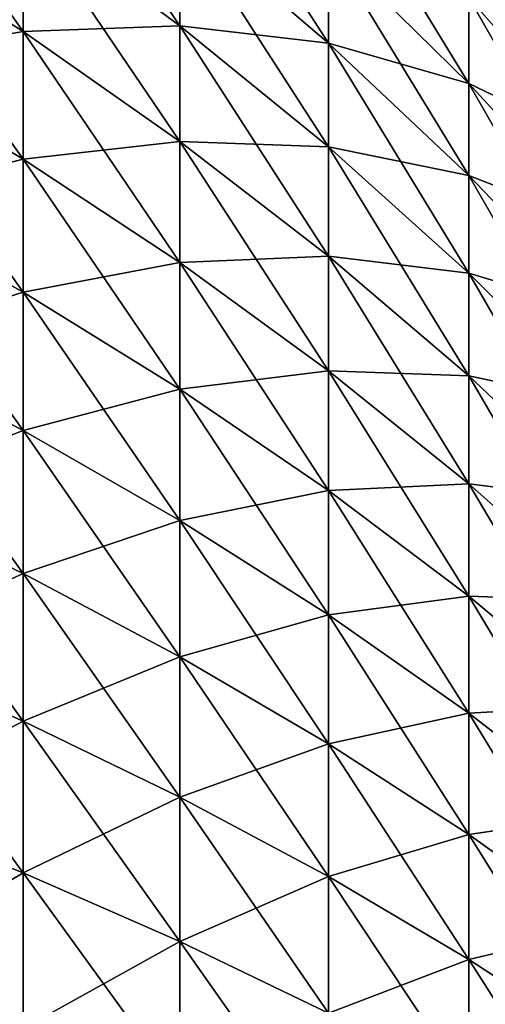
# Model space of a CAD drawing. Header units: metres. Extents: x -2 to 102, y -85 to 102.
# Tile 234 of 256: x 83.42 to 86.39, y 8.08 to 14.37. Entities that reach past the tile are written whole.
import ezdxf

# ---------------------------------------------------------------- set-up
doc = ezdxf.new("R2010")
doc.units = ezdxf.units.M
doc.layers.add('solid_21064300', color=7, linetype='CONTINUOUS')

msp = doc.modelspace()

# ---------------------------------------------------------------- linework, layer by layer
at = {"layer": 'solid_21064300'}
for points in [[(85.464043, 19.079874, -11.074325), (99.139442, 19.321268, -11.06243), (98.935745, 13.030113, -11.372429)], [(84.8078, 18.802217, -11.088007), (85.464043, 19.079874, -11.074325), (98.935745, 13.030113, -11.372429)], [(84.147011, 18.56114, -11.099886), (84.8078, 18.802217, -11.088007), (98.935745, 13.030113, -11.372429)], [(85.03331, 17.453447, -11.154468), (84.147011, 18.56114, -11.099886), (98.935745, 13.030113, -11.372429)], [(85.861816, 16.302652, -11.211174), (85.03331, 17.453447, -11.154468), (98.935745, 13.030113, -11.372429)], [(86.63118, 15.110688, -11.269908), (85.861816, 16.302652, -11.211174), (98.935745, 13.030113, -11.372429)], [(84.443321, 14.332298, -13.967902), (83.44223, 15.071708, -14.688513), (83.44223, 15.807871, -13.893165)], [(84.443321, 15.032345, -13.211574), (84.443321, 14.332298, -13.967902), (83.44223, 15.807871, -13.893165)], [(83.44223, 14.295578, -15.44491), (82.392014, 14.962937, -16.165924), (82.392014, 15.775299, -15.374215)], [(83.44223, 15.071708, -14.688513), (83.44223, 14.295578, -15.44491), (82.392014, 15.775299, -15.374215)], [(85.392906, 14.221095, -12.498585), (84.443321, 15.032345, -13.211574), (84.443321, 15.692529, -12.42021)], [(85.392906, 14.845651, -11.749928), (85.392906, 14.221095, -12.498585), (84.443321, 15.692529, -12.42021)], [(87.128647, 14.040847, -8.930893), (86.288727, 15.025831, -9.557406), (86.288727, 15.497911, -8.771223)], [(87.128647, 14.481981, -8.196246), (87.128647, 14.040847, -8.930893), (86.288727, 15.497911, -8.771223)], [(86.288727, 13.96349, -11.051723), (85.392906, 14.845651, -11.749928), (85.392906, 15.430838, -10.970113)], [(86.288727, 14.513905, -10.318246), (86.288727, 13.96349, -11.051723), (85.392906, 15.430838, -10.970113)], [(86.381783, 15.226041, 11.134559), (87.057915, 14.077728, 11.191142), (86.386917, 15.230514, 11.160563)], [(86.504013, 15.023791, 11.117641), (87.057915, 14.077728, 11.191142), (86.381783, 15.226041, 11.134559)], [(86.386917, 15.230514, 11.160563), (87.063194, 14.081952, 11.217158), (86.395851, 15.237263, 11.184768)], [(87.057915, 14.077728, 11.191142), (87.063194, 14.081952, 11.217158), (86.386917, 15.230514, 11.160563)], [(83.44223, 14.295578, 15.44491), (83.44223, 15.071708, 14.688513), (82.392014, 14.962937, 16.165924)], [(84.443321, 13.594245, -14.687191), (83.44223, 14.295578, -15.44491), (83.44223, 15.071708, -14.688513)], [(84.443321, 14.332298, -13.967902), (84.443321, 13.594245, -14.687191), (83.44223, 15.071708, -14.688513)], [(84.443321, 14.332298, 13.967902), (83.44223, 15.071708, 14.688513), (83.44223, 14.295578, 15.44491)], [(84.443321, 14.332298, 13.967902), (84.443321, 15.032345, 13.211574), (83.44223, 15.071708, 14.688513)], [(85.392906, 13.558827, -13.214097), (84.443321, 14.332298, -13.967902), (84.443321, 15.032345, -13.211574)], [(85.392906, 14.221095, -12.498585), (85.392906, 13.558827, -13.214097), (84.443321, 15.032345, -13.211574)], [(85.392906, 14.221095, 12.498585), (84.443321, 15.032345, 13.211574), (84.443321, 14.332298, 13.967902)], [(85.392906, 14.221095, 12.498585), (85.392906, 14.845651, 11.749928), (84.443321, 15.032345, 13.211574)], [(87.128647, 13.562479, -9.641856), (86.288727, 14.513905, -10.318246), (86.288727, 15.025831, -9.557406)], [(87.128647, 14.040847, -8.930893), (87.128647, 13.562479, -9.641856), (86.288727, 15.025831, -9.557406)], [(87.128647, 14.040847, 8.930893), (86.288727, 15.025831, 9.557406), (86.288727, 14.513905, 10.318246)], [(87.128647, 14.040847, 8.930893), (87.128647, 14.481981, 8.196246), (86.288727, 15.025831, 9.557406)], [(83.44223, 13.481539, -16.160351), (82.392014, 14.110896, -16.914762), (82.392014, 14.962937, -16.165924)], [(83.44223, 14.295578, -15.44491), (83.44223, 13.481539, -16.160351), (82.392014, 14.962937, -16.165924)], [(83.44223, 14.295578, 15.44491), (82.392014, 14.962937, 16.165924), (82.392014, 14.110896, 16.914762)], [(86.288727, 13.376047, -11.755892), (85.392906, 14.221095, -12.498585), (85.392906, 14.845651, -11.749928)], [(86.288727, 13.96349, -11.051723), (86.288727, 13.376047, -11.755892), (85.392906, 14.845651, -11.749928)], [(86.288727, 13.96349, 11.051723), (85.392906, 14.845651, 11.749928), (85.392906, 14.221095, 12.498585)], [(86.288727, 13.96349, 11.051723), (86.288727, 14.513905, 10.318246), (85.392906, 14.845651, 11.749928)], [(87.128647, 13.048145, -10.327251), (86.288727, 13.96349, -11.051723), (86.288727, 14.513905, -10.318246)], [(87.128647, 13.562479, -9.641856), (87.128647, 13.048145, -10.327251), (86.288727, 14.513905, -10.318246)], [(87.128647, 13.562479, 9.641856), (86.288727, 14.513905, 10.318246), (86.288727, 13.96349, 11.051723)], [(87.128647, 13.562479, 9.641856), (87.128647, 14.040847, 8.930893), (86.288727, 14.513905, 10.318246)], [(83.44223, 13.481539, 16.160351), (83.44223, 14.295578, 15.44491), (82.392014, 14.110896, 16.914762)], [(84.443321, 13.594245, 14.687191), (84.443321, 14.332298, 13.967902), (83.44223, 14.295578, 15.44491)], [(84.443321, 12.820142, -15.367532), (83.44223, 13.481539, -16.160351), (83.44223, 14.295578, -15.44491)], [(84.443321, 13.594245, -14.687191), (84.443321, 12.820142, -15.367532), (83.44223, 14.295578, -15.44491)], [(84.443321, 13.594245, 14.687191), (83.44223, 14.295578, 15.44491), (83.44223, 13.481539, 16.160351)], [(85.392906, 12.860604, -13.894567), (84.443321, 13.594245, -14.687191), (84.443321, 14.332298, -13.967902)], [(85.392906, 13.558827, -13.214097), (85.392906, 12.860604, -13.894567), (84.443321, 14.332298, -13.967902)], [(85.392906, 13.558827, 13.214097), (84.443321, 14.332298, 13.967902), (84.443321, 13.594245, 14.687191)], [(85.392906, 13.558827, 13.214097), (85.392906, 14.221095, 12.498585), (84.443321, 14.332298, 13.967902)], [(86.288727, 12.753133, -12.428886), (85.392906, 13.558827, -13.214097), (85.392906, 14.221095, -12.498585)], [(86.288727, 13.376047, -11.755892), (86.288727, 12.753133, -12.428886), (85.392906, 14.221095, -12.498585)], [(86.288727, 13.376047, 11.755892), (85.392906, 14.221095, 12.498585), (85.392906, 13.558827, 13.214097)], [(86.288727, 13.376047, 11.755892), (86.288727, 13.96349, 11.051723), (85.392906, 14.221095, 12.498585)], [(83.44223, 12.631749, -16.832935), (82.392014, 13.221436, -17.618746), (82.392014, 14.110896, -16.914762)], [(83.44223, 13.481539, -16.160351), (83.44223, 12.631749, -16.832935), (82.392014, 14.110896, -16.914762)], [(83.44223, 13.481539, 16.160351), (82.392014, 14.110896, 16.914762), (82.392014, 13.221436, 17.618746)], [(87.128647, 12.49921, -10.985261), (86.288727, 13.376047, -11.755892), (86.288727, 13.96349, -11.051723)], [(87.128647, 13.048145, -10.327251), (87.128647, 12.49921, -10.985261), (86.288727, 13.96349, -11.051723)], [(87.128647, 13.048145, 10.327251), (86.288727, 13.96349, 11.051723), (86.288727, 13.376047, 11.755892)], [(87.128647, 13.048145, 10.327251), (87.128647, 13.562479, 9.641856), (86.288727, 13.96349, 11.051723)], [(84.443321, 12.820142, 15.367532), (84.443321, 13.594245, 14.687191), (83.44223, 13.481539, 16.160351)], [(85.392906, 12.128277, -14.538193), (84.443321, 12.820142, -15.367532), (84.443321, 13.594245, -14.687191)], [(85.392906, 12.860604, -13.894567), (85.392906, 12.128277, -14.538193), (84.443321, 13.594245, -14.687191)], [(85.392906, 12.860604, 13.894567), (84.443321, 13.594245, 14.687191), (84.443321, 12.820142, 15.367532)], [(85.392906, 12.860604, 13.894567), (85.392906, 13.558827, 13.214097), (84.443321, 13.594245, 14.687191)], [(86.288727, 12.096399, -13.068923), (85.392906, 12.860604, -13.894567), (85.392906, 13.558827, -13.214097)], [(86.288727, 12.753133, -12.428886), (86.288727, 12.096399, -13.068923), (85.392906, 13.558827, -13.214097)], [(86.288727, 12.753133, 12.428886), (85.392906, 13.558827, 13.214097), (85.392906, 12.860604, 13.894567)], [(86.288727, 12.753133, 12.428886), (86.288727, 13.376047, 11.755892), (85.392906, 13.558827, 13.214097)], [(83.44223, 12.631749, 16.832935), (83.44223, 13.481539, 16.160351), (82.392014, 13.221436, 17.618746)], [(84.443321, 12.012042, -16.00712), (83.44223, 12.631749, -16.832935), (83.44223, 13.481539, -16.160351)], [(84.443321, 12.820142, -15.367532), (84.443321, 12.012042, -16.00712), (83.44223, 13.481539, -16.160351)], [(84.443321, 12.820142, 15.367532), (83.44223, 13.481539, 16.160351), (83.44223, 12.631749, 16.832935)], [(87.128647, 11.91713, -11.61414), (86.288727, 12.753133, -12.428886), (86.288727, 13.376047, -11.755892)], [(87.128647, 12.49921, -10.985261), (87.128647, 11.91713, -11.61414), (86.288727, 13.376047, -11.755892)], [(87.128647, 12.49921, 10.985261), (86.288727, 13.376047, 11.755892), (86.288727, 12.753133, 12.428886)], [(87.128647, 12.49921, 10.985261), (87.128647, 13.048145, 10.327251), (86.288727, 13.376047, 11.755892)], [(83.44223, 11.748462, -17.460884), (82.392014, 12.296914, -18.276009), (82.392014, 13.221436, -17.618746)], [(83.44223, 12.631749, -16.832935), (83.44223, 11.748462, -17.460884), (82.392014, 13.221436, -17.618746)], [(83.44223, 12.631749, 16.832935), (82.392014, 13.221436, 17.618746), (82.392014, 12.296914, 18.276009)], [(85.392906, 12.128277, 14.538193), (85.392906, 12.860604, 13.894567), (84.443321, 12.820142, 15.367532)], [(86.288727, 11.407589, -13.674302), (85.392906, 12.128277, -14.538193), (85.392906, 12.860604, -13.894567)], [(86.288727, 12.096399, -13.068923), (86.288727, 11.407589, -13.674302), (85.392906, 12.860604, -13.894567)], [(86.288727, 12.096399, 13.068923), (85.392906, 12.860604, 13.894567), (85.392906, 12.128277, 14.538193)], [(86.288727, 12.096399, 13.068923), (86.288727, 12.753133, 12.428886), (85.392906, 12.860604, 13.894567)], [(84.443321, 12.012042, 16.00712), (84.443321, 12.820142, 15.367532), (83.44223, 12.631749, 16.832935)], [(85.392906, 11.363788, -15.143265), (84.443321, 12.012042, -16.00712), (84.443321, 12.820142, -15.367532)], [(85.392906, 12.128277, -14.538193), (85.392906, 11.363788, -15.143265), (84.443321, 12.820142, -15.367532)], [(85.392906, 12.128277, 14.538193), (84.443321, 12.820142, 15.367532), (84.443321, 12.012042, 16.00712)], [(87.128647, 11.303448, -12.212219), (86.288727, 12.096399, -13.068923), (86.288727, 12.753133, -12.428886)], [(87.128647, 11.91713, -11.61414), (87.128647, 11.303448, -12.212219), (86.288727, 12.753133, -12.428886)], [(87.128647, 11.91713, 11.61414), (86.288727, 12.753133, 12.428886), (86.288727, 12.096399, 13.068923)], [(87.128647, 11.91713, 11.61414), (87.128647, 12.49921, 10.985261), (86.288727, 12.753133, 12.428886)], [(83.44223, 11.748462, 17.460884), (83.44223, 12.631749, 16.832935), (82.392014, 12.296914, 18.276009)], [(84.443321, 11.172089, -16.604261), (83.44223, 11.748462, -17.460884), (83.44223, 12.631749, -16.832935)], [(84.443321, 12.012042, -16.00712), (84.443321, 11.172089, -16.604261), (83.44223, 12.631749, -16.832935)], [(84.443321, 12.012042, 16.00712), (83.44223, 12.631749, 16.832935), (83.44223, 11.748462, 17.460884)], [(83.44223, 10.83402, -18.042528), (82.392014, 11.339784, -18.884806), (82.392014, 12.296914, -18.276009)], [(83.44223, 11.748462, -17.460884), (83.44223, 10.83402, -18.042528), (82.392014, 12.296914, -18.276009)], [(83.44223, 11.748462, 17.460884), (82.392014, 12.296914, 18.276009), (82.392014, 11.339784, 18.884806)], [(85.392906, 11.363788, 15.143265), (85.392906, 12.128277, 14.538193), (84.443321, 12.012042, 16.00712)], [(86.288727, 10.688528, -14.24342), (85.392906, 11.363788, -15.143265), (85.392906, 12.128277, -14.538193)], [(86.288727, 11.407589, -13.674302), (86.288727, 10.688528, -14.24342), (85.392906, 12.128277, -14.538193)], [(86.288727, 11.407589, 13.674302), (85.392906, 12.128277, 14.538193), (85.392906, 11.363788, 15.143265)], [(86.288727, 11.407589, 13.674302), (86.288727, 12.096399, 13.068923), (85.392906, 12.128277, 14.538193)], [(87.128647, 10.65979, -12.777914), (86.288727, 11.407589, -13.674302), (86.288727, 12.096399, -13.068923)], [(87.128647, 11.303448, -12.212219), (87.128647, 10.65979, -12.777914), (86.288727, 12.096399, -13.068923)], [(87.128647, 11.303448, 12.212219), (86.288727, 12.096399, 13.068923), (86.288727, 11.407589, 13.674302)], [(87.128647, 11.303448, 12.212219), (87.128647, 11.91713, 11.61414), (86.288727, 12.096399, 13.068923)], [(84.443321, 11.172089, 16.604261), (84.443321, 12.012042, 16.00712), (83.44223, 11.748462, 17.460884)], [(85.392906, 10.569164, -15.708179), (84.443321, 11.172089, -16.604261), (84.443321, 12.012042, -16.00712)], [(85.392906, 11.363788, -15.143265), (85.392906, 10.569164, -15.708179), (84.443321, 12.012042, -16.00712)], [(85.392906, 11.363788, 15.143265), (84.443321, 12.012042, 16.00712), (84.443321, 11.172089, 16.604261)], [(83.44223, 10.83402, 18.042528), (83.44223, 11.748462, 17.460884), (82.392014, 11.339784, 18.884806)], [(84.443321, 10.302508, -17.157372), (83.44223, 10.83402, -18.042528), (83.44223, 11.748462, -17.460884)], [(84.443321, 11.172089, -16.604261), (84.443321, 10.302508, -17.157372), (83.44223, 11.748462, -17.460884)], [(84.443321, 11.172089, 16.604261), (83.44223, 11.748462, 17.460884), (83.44223, 10.83402, 18.042528)], [(86.288727, 10.688528, 14.24342), (86.288727, 11.407589, 13.674302), (85.392906, 11.363788, 15.143265)], [(87.128647, 9.987865, -13.309725), (86.288727, 10.688528, -14.24342), (86.288727, 11.407589, -13.674302)], [(87.128647, 10.65979, -12.777914), (87.128647, 9.987865, -13.309725), (86.288727, 11.407589, -13.674302)], [(87.128647, 10.65979, 12.777914), (86.288727, 11.407589, 13.674302), (86.288727, 10.688528, 14.24342)], [(87.128647, 10.65979, 12.777914), (87.128647, 11.303448, 12.212219), (86.288727, 11.407589, 13.674302)], [(83.44223, 9.890848, -18.576326), (82.392014, 10.352581, -19.443523), (82.392014, 11.339784, -18.884806)], [(83.44223, 10.83402, -18.042528), (83.44223, 9.890848, -18.576326), (82.392014, 11.339784, -18.884806)], [(83.44223, 10.83402, 18.042528), (82.392014, 11.339784, 18.884806), (82.392014, 10.352581, 19.443523)], [(85.392906, 10.569164, 15.708179), (85.392906, 11.363788, 15.143265), (84.443321, 11.172089, 16.604261)], [(86.288727, 9.941122, -14.774766), (85.392906, 10.569164, -15.708179), (85.392906, 11.363788, -15.143265)], [(86.288727, 10.688528, -14.24342), (86.288727, 9.941122, -14.774766), (85.392906, 11.363788, -15.143265)], [(86.288727, 10.688528, 14.24342), (85.392906, 11.363788, 15.143265), (85.392906, 10.569164, 15.708179)], [(84.443321, 10.302508, 17.157372), (84.443321, 11.172089, 16.604261), (83.44223, 10.83402, 18.042528)], [(85.392906, 9.746513, -16.23144), (84.443321, 10.302508, -17.157372), (84.443321, 11.172089, -16.604261)], [(85.392906, 10.569164, -15.708179), (85.392906, 9.746513, -16.23144), (84.443321, 11.172089, -16.604261)], [(85.392906, 10.569164, 15.708179), (84.443321, 11.172089, 16.604261), (84.443321, 10.302508, 17.157372)], [(83.44223, 9.890848, 18.576326), (83.44223, 10.83402, 18.042528), (82.392014, 10.352581, 19.443523)], [(84.443321, 9.405608, -17.664982), (83.44223, 9.890848, -18.576326), (83.44223, 10.83402, -18.042528)], [(84.443321, 10.302508, -17.157372), (84.443321, 9.405608, -17.664982), (83.44223, 10.83402, -18.042528)], [(84.443321, 10.302508, 17.157372), (83.44223, 10.83402, 18.042528), (83.44223, 9.890848, 18.576326)], [(86.288727, 9.941122, 14.774766), (86.288727, 10.688528, 14.24342), (85.392906, 10.569164, 15.708179)], [(87.128647, 9.289454, -13.80624), (86.288727, 9.941122, -14.774766), (86.288727, 10.688528, -14.24342)], [(87.128647, 9.987865, -13.309725), (87.128647, 9.289454, -13.80624), (86.288727, 10.688528, -14.24342)], [(87.128647, 9.987865, 13.309725), (86.288727, 10.688528, 14.24342), (86.288727, 9.941122, 14.774766)], [(87.128647, 9.987865, 13.309725), (87.128647, 10.65979, 12.777914), (86.288727, 10.688528, 14.24342)], [(85.392906, 9.746513, 16.23144), (85.392906, 10.569164, 15.708179), (84.443321, 10.302508, 17.157372)], [(86.288727, 9.167355, -15.266932), (85.392906, 9.746513, -16.23144), (85.392906, 10.569164, -15.708179)], [(86.288727, 9.941122, -14.774766), (86.288727, 9.167355, -15.266932), (85.392906, 10.569164, -15.708179)], [(86.288727, 9.941122, 14.774766), (85.392906, 10.569164, 15.708179), (85.392906, 9.746513, 16.23144)], [(83.44223, 8.921448, -19.060865), (82.392014, 9.337927, -19.950682), (82.392014, 10.352581, -19.443523)], [(83.44223, 9.890848, -18.576326), (83.44223, 8.921448, -19.060865), (82.392014, 10.352581, -19.443523)], [(83.44223, 9.890848, 18.576326), (82.392014, 10.352581, 19.443523), (82.392014, 9.337927, 19.950682)], [(84.443321, 9.405608, 17.664982), (84.443321, 10.302508, 17.157372), (83.44223, 9.890848, 18.576326)], [(85.392906, 8.898016, -16.711657), (84.443321, 9.405608, -17.664982), (84.443321, 10.302508, -17.157372)], [(85.392906, 9.746513, -16.23144), (85.392906, 8.898016, -16.711657), (84.443321, 10.302508, -17.157372)], [(85.392906, 9.746513, 16.23144), (84.443321, 10.302508, 17.157372), (84.443321, 9.405608, 17.664982)], [(86.288727, 9.167355, 15.266932), (86.288727, 9.941122, 14.774766), (85.392906, 9.746513, 16.23144)], [(87.128647, 9.289454, 13.80624), (87.128647, 9.987865, 13.309725), (86.288727, 9.941122, 14.774766)], [(87.128647, 8.566409, -14.266144), (86.288727, 9.167355, -15.266932), (86.288727, 9.941122, -14.774766)], [(87.128647, 9.289454, -13.80624), (87.128647, 8.566409, -14.266144), (86.288727, 9.941122, -14.774766)], [(87.128647, 9.289454, 13.80624), (86.288727, 9.941122, 14.774766), (86.288727, 9.167355, 15.266932)], [(83.44223, 8.921448, 19.060865), (83.44223, 9.890848, 18.576326), (82.392014, 9.337927, 19.950682)], [(84.443321, 8.483766, -18.12575), (83.44223, 8.921448, -19.060865), (83.44223, 9.890848, -18.576326)], [(84.443321, 9.405608, -17.664982), (84.443321, 8.483766, -18.12575), (83.44223, 9.890848, -18.576326)], [(84.443321, 9.405608, 17.664982), (83.44223, 9.890848, 18.576326), (83.44223, 8.921448, 19.060865)], [(85.392906, 8.898016, 16.711657), (85.392906, 9.746513, 16.23144), (84.443321, 9.405608, 17.664982)], [(86.288727, 8.369277, -15.718615), (85.392906, 8.898016, -16.711657), (85.392906, 9.746513, -16.23144)], [(86.288727, 9.167355, -15.266932), (86.288727, 8.369277, -15.718615), (85.392906, 9.746513, -16.23144)], [(86.288727, 9.167355, 15.266932), (85.392906, 9.746513, 16.23144), (85.392906, 8.898016, 16.711657)], [(84.443321, 8.483766, 18.12575), (84.443321, 9.405608, 17.664982), (83.44223, 8.921448, 19.060865)], [(85.392906, 8.025923, -17.147556), (84.443321, 8.483766, -18.12575), (84.443321, 9.405608, -17.664982)], [(85.392906, 8.898016, -16.711657), (85.392906, 8.025923, -17.147556), (84.443321, 9.405608, -17.664982)], [(85.392906, 8.898016, 16.711657), (84.443321, 9.405608, 17.664982), (84.443321, 8.483766, 18.12575)], [(83.44223, 7.928389, -19.494858), (82.392014, 8.298509, -20.404934), (82.392014, 9.337927, -19.950682)], [(83.44223, 8.921448, -19.060865), (83.44223, 7.928389, -19.494858), (82.392014, 9.337927, -19.950682)], [(83.44223, 8.921448, 19.060865), (82.392014, 9.337927, 19.950682), (82.392014, 8.298509, 20.404934)], [(87.128647, 8.566409, 14.266144), (87.128647, 9.289454, 13.80624), (86.288727, 9.167355, 15.266932)], [(86.288727, 8.369277, 15.718615), (86.288727, 9.167355, 15.266932), (85.392906, 8.898016, 16.711657)], [(87.128647, 7.820648, -14.688216), (86.288727, 8.369277, -15.718615), (86.288727, 9.167355, -15.266932)], [(87.128647, 8.566409, -14.266144), (87.128647, 7.820648, -14.688216), (86.288727, 9.167355, -15.266932)], [(87.128647, 8.566409, 14.266144), (86.288727, 9.167355, 15.266932), (86.288727, 8.369277, 15.718615)], [(83.44223, 7.928389, 19.494858), (83.44223, 8.921448, 19.060865), (82.392014, 8.298509, 20.404934)], [(84.443321, 7.539426, -18.53845), (83.44223, 7.928389, -19.494858), (83.44223, 8.921448, -19.060865)], [(84.443321, 8.483766, -18.12575), (84.443321, 7.539426, -18.53845), (83.44223, 8.921448, -19.060865)], [(84.443321, 8.483766, 18.12575), (83.44223, 8.921448, 19.060865), (83.44223, 7.928389, 19.494858)], [(85.392906, 8.025923, 17.147556), (85.392906, 8.898016, 16.711657), (84.443321, 8.483766, 18.12575)], [(86.288727, 7.549005, -16.128613), (85.392906, 8.025923, -17.147556), (85.392906, 8.898016, -16.711657)], [(86.288727, 8.369277, -15.718615), (86.288727, 7.549005, -16.128613), (85.392906, 8.898016, -16.711657)], [(86.288727, 8.369277, 15.718615), (85.392906, 8.898016, 16.711657), (85.392906, 8.025923, 17.147556)], [(87.128647, 7.820648, 14.688216), (87.128647, 8.566409, 14.266144), (86.288727, 8.369277, 15.718615)], [(84.443321, 7.539426, 18.53845), (84.443321, 8.483766, 18.12575), (83.44223, 7.928389, 19.494858)], [(85.392906, 7.132546, -17.537985), (84.443321, 7.539426, -18.53845), (84.443321, 8.483766, -18.12575)], [(85.392906, 8.025923, -17.147556), (85.392906, 7.132546, -17.537985), (84.443321, 8.483766, -18.12575)], [(85.392906, 8.025923, 17.147556), (84.443321, 8.483766, 18.12575), (84.443321, 7.539426, 18.53845)], [(86.288727, 7.549005, 16.128613), (86.288727, 8.369277, 15.718615), (85.392906, 8.025923, 17.147556)], [(87.128647, 7.054147, -15.071338), (86.288727, 7.549005, -16.128613), (86.288727, 8.369277, -15.718615)], [(87.128647, 7.820648, -14.688216), (87.128647, 7.054147, -15.071338), (86.288727, 8.369277, -15.718615)], [(87.128647, 7.820648, 14.688216), (86.288727, 8.369277, 15.718615), (86.288727, 7.549005, 16.128613)], [(83.44223, 6.914305, -19.877151), (82.392014, 7.237085, -20.805075), (82.392014, 8.298509, -20.404934)], [(83.44223, 7.928389, -19.494858), (83.44223, 6.914305, -19.877151), (82.392014, 8.298509, -20.404934)], [(83.44223, 7.928389, 19.494858), (82.392014, 8.298509, 20.404934), (82.392014, 7.237085, 20.805075)]]:
    msp.add_3dface(points, dxfattribs=at)

doc.saveas('drawing.dxf')
